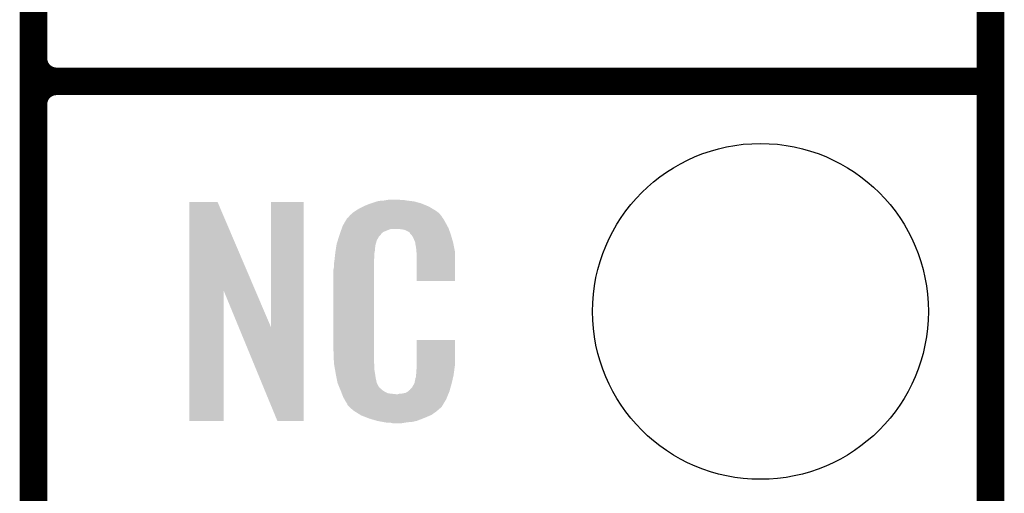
# Model space of a CAD drawing. Extents: x -1.3 to 24.2, y -3.9 to 53.4.
# Tile 19 of 61: x 18.8 to 24.2, y 9.2 to 11.8. Entities that reach past the tile are written whole.
import ezdxf

# ---------------------------------------------------------------- set-up
doc = ezdxf.new("R2010")
doc.units = 0
doc.layers.get('0').update_dxf_attribs({"linetype": 'CONTINUOUS'})
for name, color, linetype in [('UART_I2C_SPI_2_CLICK_V100_GKO', 5, 'CONTINUOUS'), ('UART_I2C_SPI_2_CLICK_V100_GTO', 14, 'CONTINUOUS'), ('UART_I2C_SPI_2_CLICK_V100_GTS', 12, 'CONTINUOUS')]:
    doc.layers.add(name, color=color, linetype=linetype)

# ---------------------------------------------------------------- blocks, each defined once
blk = doc.blocks.new('ROUND_16')
blk.add_circle((0, 0), 0.9271)

msp = doc.modelspace()

# ---------------------------------------------------------------- linework, layer by layer
at = {"layer": 'UART_I2C_SPI_2_CLICK_V100_GKO', "const_width": 0.1524}
msp.add_lwpolyline([(24.13, -1.27), (24.13, 53.34)], dxfattribs=at)
at = {"layer": 'UART_I2C_SPI_2_CLICK_V100_GTO', "const_width": 0.1524}
for points in [[(18.8468, -0.5588), (18.8468, 18.3388)], [(18.8468, 11.557), (18.8468, 13.843)], [(18.9738, 11.43), (24.13, 11.43)], [(18.9738, 11.43), (24.13, 11.43)], [(18.8468, 9.017), (18.8468, 11.303)]]:
    msp.add_lwpolyline(points, dxfattribs=at)
for points in [[(18.8468, 11.557, 0.4142136), (18.9738, 11.43)], [(18.9738, 11.43, 0.4142136), (18.8468, 11.303)], [(18.9738, 11.43, 0.4142136), (18.8468, 11.303)]]:
    msp.add_lwpolyline(points, format="xyb", dxfattribs=at)
at = {"layer": 'UART_I2C_SPI_2_CLICK_V100_GTO'}
for points in [[(19.707872, 10.276728), (19.70788, 10.764506), (20.070862, 10.276728), (19.862804, 10.764506)], [(19.70788, 10.764506), (19.707882, 10.76452), (19.862804, 10.764506), (19.707882, 10.76452)], [(20.15744, 10.073748), (20.15746, 10.764498), (20.337766, 10.073748), (20.33778, 10.764498)], [(20.15746, 10.764498), (20.157462, 10.76452), (20.33778, 10.764498), (20.157462, 10.76452)], [(20.7264, 10.76198), (20.743334, 10.76706), (20.966432, 10.76198), (20.947382, 10.76706)], [(20.743334, 10.76706), (20.751802, 10.7696), (20.947382, 10.76706), (20.927062, 10.7696)], [(20.751802, 10.7696), (20.78228, 10.77214), (20.927062, 10.7696), (20.90674, 10.77214)], [(20.78228, 10.77214), (20.79752, 10.77468), (20.90674, 10.77214), (20.891502, 10.77468)], [(20.79752, 10.77468), (20.812762, 10.77722), (20.876262, 10.77468), (20.863562, 10.77722)], [(20.608834, 10.70356), (20.614642, 10.70864), (21.084542, 10.70356), (21.077432, 10.70864)], [(20.614642, 10.70864), (20.626618, 10.716262), (21.077432, 10.70864), (21.06676, 10.716262)], [(20.626618, 10.716262), (20.642582, 10.72642), (21.06676, 10.716262), (21.04983, 10.72642)], [(20.642582, 10.72642), (20.66798, 10.73912), (21.04983, 10.72642), (21.02866, 10.73912)], [(20.66798, 10.73912), (20.67814, 10.7442), (21.02866, 10.73912), (21.016324, 10.7442)], [(20.67814, 10.7442), (20.703538, 10.75436), (21.016324, 10.7442), (20.991652, 10.75436)], [(20.703538, 10.75436), (20.711158, 10.7569), (20.991652, 10.75436), (20.985482, 10.7569)], [(20.711158, 10.7569), (20.7264, 10.76198), (20.985482, 10.7569), (20.966432, 10.76198)], [(20.562644, 10.64768), (20.576094, 10.67054), (21.12264, 10.64768), (21.109942, 10.67054)], [(20.576094, 10.67054), (20.579086, 10.675622), (21.109942, 10.67054), (21.106132, 10.675622)], [(20.579086, 10.675622), (20.584162, 10.678164), (21.106132, 10.675622), (21.104224, 10.678164)], [(20.584162, 10.678164), (20.58619, 10.6807), (21.104224, 10.678164), (21.102322, 10.6807)], [(20.58619, 10.6807), (20.59025, 10.685776), (21.102322, 10.6807), (21.099782, 10.685776)], [(20.59025, 10.685776), (20.59432, 10.690862), (21.099782, 10.685776), (21.095424, 10.690862)], [(20.59432, 10.690862), (20.608834, 10.70356), (21.095424, 10.690862), (21.084542, 10.70356)], [(20.542122, 10.599418), (20.547454, 10.614658), (20.77974, 10.599418), (20.817836, 10.614658)], [(20.547454, 10.614658), (20.547456, 10.61466), (20.817836, 10.614658), (20.866098, 10.61466)], [(20.547456, 10.61466), (20.549232, 10.619738), (21.139694, 10.61466), (21.13788, 10.619738)], [(20.549232, 10.619738), (20.55368, 10.632442), (21.13788, 10.619738), (21.130952, 10.632442)], [(20.55368, 10.632442), (20.562644, 10.64768), (21.130952, 10.632442), (21.12264, 10.64768)], [(20.88388, 10.61212), (20.866098, 10.61466), (21.140602, 10.61212), (21.139694, 10.61466)], [(20.896578, 10.60958), (20.88388, 10.61212), (21.141508, 10.60958), (21.140602, 10.61212)], [(20.921974, 10.596882), (20.896578, 10.60958), (21.146044, 10.596882), (21.141508, 10.60958)], [(20.52066, 10.533382), (20.526272, 10.551158), (20.73679, 10.533382), (20.741638, 10.551158)], [(20.526272, 10.551158), (20.533492, 10.574018), (20.741638, 10.551158), (20.754338, 10.574018)], [(20.533492, 10.574018), (20.5359, 10.58164), (20.754338, 10.574018), (20.761958, 10.58164)], [(20.5359, 10.58164), (20.536788, 10.58418), (20.761958, 10.58164), (20.764498, 10.58418)], [(20.536788, 10.58418), (20.538564, 10.589256), (20.764498, 10.58418), (20.767038, 10.589256)], [(20.538564, 10.589256), (20.542122, 10.599418), (20.767038, 10.589256), (20.77974, 10.599418)], [(20.924518, 10.591804), (20.921974, 10.596882), (21.147856, 10.591804), (21.146044, 10.596882)], [(20.931054, 10.58418), (20.924518, 10.591804), (21.150578, 10.58418), (21.147856, 10.591804)], [(20.939758, 10.574022), (20.931054, 10.58418), (21.153568, 10.574022), (21.150578, 10.58418)], [(20.94992, 10.55116), (20.939758, 10.574022), (21.160292, 10.55116), (21.153568, 10.574022)], [(20.953984, 10.541002), (20.94992, 10.55116), (21.16328, 10.541002), (21.160292, 10.55116)], [(20.51304, 10.48512), (20.514642, 10.495278), (20.729448, 10.48512), (20.73148, 10.495278)], [(20.514642, 10.495278), (20.516648, 10.507978), (20.73148, 10.495278), (20.73148, 10.507978)], [(20.516648, 10.507978), (20.518252, 10.518138), (20.73148, 10.507978), (20.73402, 10.518138)], [(20.518252, 10.518138), (20.519054, 10.523218), (20.73402, 10.518138), (20.73402, 10.523218)], [(20.519054, 10.523218), (20.52066, 10.533382), (20.73402, 10.523218), (20.73679, 10.533382)], [(20.954998, 10.538464), (20.953984, 10.541002), (21.163788, 10.538464), (21.16328, 10.541002)], [(20.955, 10.530842), (20.954998, 10.538464), (21.165312, 10.530842), (21.163788, 10.538464)], [(20.95754, 10.518138), (20.955, 10.530842), (21.167854, 10.518138), (21.165312, 10.530842)], [(20.96008, 10.50036), (20.95754, 10.518138), (21.171408, 10.50036), (21.167854, 10.518138)], [(20.960862, 10.490198), (20.96008, 10.50036), (21.17344, 10.490198), (21.171408, 10.50036)], [(20.50542, 10.42162), (20.50796, 10.4394), (20.7264, 10.42162), (20.7264, 10.4394)], [(20.50796, 10.4394), (20.508242, 10.441938), (20.7264, 10.4394), (20.7264, 10.441938)], [(20.508242, 10.441938), (20.5105, 10.46226), (20.7264, 10.441938), (20.72894, 10.46226)], [(20.5105, 10.46226), (20.512756, 10.482578), (20.72894, 10.46226), (20.72894, 10.482578)], [(20.512756, 10.482578), (20.51304, 10.48512), (20.72894, 10.482578), (20.729448, 10.48512)], [(20.96262, 10.46734), (20.960862, 10.490198), (21.173436, 10.46734), (21.17344, 10.490198)], [(20.96262, 10.327662), (20.96262, 10.46734), (21.173418, 10.327662), (21.173436, 10.46734)], [(20.50288, 10.391142), (20.50542, 10.403842), (20.7264, 10.391142), (20.7264, 10.403842)], [(20.50288, 9.94156), (20.50288, 10.391142), (20.7264, 9.94156), (20.7264, 10.391142)], [(20.50542, 10.403842), (20.50542, 10.42162), (20.7264, 10.403842), (20.7264, 10.42162)], [(21.173418, 10.32764), (20.96262, 10.327662), (21.173418, 10.32764), (21.173418, 10.327662)], [(19.70786, 9.555502), (19.707872, 10.276728), (19.895798, 9.555502), (19.89582, 10.276728)], [(19.979456, 10.073748), (19.89582, 10.276728), (20.15744, 10.073748), (20.070862, 10.276728)], [(20.192996, 9.555494), (19.979456, 10.073748), (20.337758, 9.555494), (20.337766, 10.073748)], [(20.96262, 9.86282), (20.96264, 10.002498), (21.17344, 9.86282), (21.17344, 10.002498)], [(20.96264, 10.002498), (20.962642, 10.00252), (21.17344, 10.002498), (20.962642, 10.00252)], [(20.505232, 9.87806), (20.50288, 9.94156), (20.7264, 9.87806), (20.7264, 9.94156)], [(20.50542, 9.872982), (20.505232, 9.87806), (20.727126, 9.872982), (20.7264, 9.87806)], [(20.50763, 9.860278), (20.50542, 9.872982), (20.72894, 9.860278), (20.727126, 9.872982)], [(20.511606, 9.837418), (20.50763, 9.860278), (20.72894, 9.837418), (20.72894, 9.860278)], [(20.96008, 9.83234), (20.961894, 9.84504), (21.169206, 9.83234), (21.1709, 9.84504)], [(20.961894, 9.84504), (20.96262, 9.850122), (21.1709, 9.84504), (21.171626, 9.850122)], [(20.96262, 9.850122), (20.96262, 9.86282), (21.171626, 9.850122), (21.17344, 9.86282)], [(20.51558, 9.81456), (20.511606, 9.837418), (20.73255, 9.81456), (20.72894, 9.837418)], [(20.520662, 9.78916), (20.51558, 9.81456), (20.73656, 9.78916), (20.73255, 9.81456)], [(20.525234, 9.766298), (20.520662, 9.78916), (20.74164, 9.766298), (20.73656, 9.78916)], [(20.949922, 9.763762), (20.955, 9.789162), (21.15566, 9.763762), (21.161636, 9.789162)], [(20.955, 9.789162), (20.955002, 9.791704), (21.161636, 9.789162), (21.162234, 9.791704)], [(20.955002, 9.791704), (20.95754, 9.796784), (21.162234, 9.791704), (21.163428, 9.796784)], [(20.95754, 9.804402), (20.958048, 9.806942), (21.165222, 9.804402), (21.16582, 9.806942)], [(20.95754, 9.796784), (20.95754, 9.804402), (21.163428, 9.796784), (21.165222, 9.804402)], [(20.958048, 9.806942), (20.96008, 9.817102), (21.16582, 9.806942), (21.167174, 9.817102)], [(20.96008, 9.817102), (20.96008, 9.83234), (21.167174, 9.817102), (21.169206, 9.83234)], [(20.52574, 9.763762), (20.525234, 9.766298), (20.74291, 9.763762), (20.74164, 9.766298)], [(20.533062, 9.74598), (20.52574, 9.763762), (20.751802, 9.74598), (20.74291, 9.763762)], [(20.53411, 9.743436), (20.533062, 9.74598), (20.754342, 9.743436), (20.751802, 9.74598)], [(20.5362, 9.73836), (20.53411, 9.743436), (20.756884, 9.73836), (20.754342, 9.743436)], [(20.538292, 9.733278), (20.5362, 9.73836), (20.764502, 9.733278), (20.756884, 9.73836)], [(20.54143, 9.72566), (20.538292, 9.733278), (20.77212, 9.72566), (20.764502, 9.733278)], [(20.924526, 9.725674), (20.927062, 9.73074), (21.14508, 9.725674), (21.146488, 9.73074)], [(20.927062, 9.73074), (20.937222, 9.740902), (21.146488, 9.73074), (21.14931, 9.740902)], [(20.937222, 9.740902), (20.94992, 9.76376), (21.14931, 9.740902), (21.15566, 9.76376)], [(20.94992, 9.76376), (20.949922, 9.763762), (21.15566, 9.76376), (21.15566, 9.763762)], [(20.54352, 9.72058), (20.54143, 9.72566), (20.779742, 9.72058), (20.77212, 9.72566)], [(20.545474, 9.7155), (20.54352, 9.72058), (20.787362, 9.7155), (20.779742, 9.72058)], [(20.548406, 9.70788), (20.545474, 9.7155), (20.802604, 9.70788), (20.787362, 9.7155)], [(20.55036, 9.7028), (20.548406, 9.70788), (20.848322, 9.7028), (20.802604, 9.70788)], [(20.55622, 9.68756), (20.55036, 9.7028), (21.130408, 9.68756), (21.136684, 9.7028)], [(20.563278, 9.67486), (20.55622, 9.68756), (21.12518, 9.67486), (21.130408, 9.68756)], [(20.848322, 9.7028), (20.858482, 9.702802), (21.136684, 9.7028), (21.136686, 9.702802)], [(20.858482, 9.702802), (20.866104, 9.70534), (21.136686, 9.702802), (21.13773, 9.70534)], [(20.876262, 9.70534), (20.901662, 9.71042), (21.13773, 9.70534), (21.139822, 9.71042)], [(20.901662, 9.71042), (20.914354, 9.718038), (21.139822, 9.71042), (21.14296, 9.718038)], [(20.914354, 9.718038), (20.914362, 9.718042), (21.14296, 9.718038), (21.14296, 9.718042)], [(20.914362, 9.718042), (20.921986, 9.72566), (21.14296, 9.718042), (21.145076, 9.72566)], [(20.921986, 9.72566), (20.924526, 9.725674), (21.145076, 9.72566), (21.14508, 9.725674)], [(20.568922, 9.664698), (20.563278, 9.67486), (21.119082, 9.664698), (21.12518, 9.67486)], [(20.579076, 9.649466), (20.568922, 9.664698), (21.109942, 9.649466), (21.119082, 9.664698)], [(20.57908, 9.644386), (20.579076, 9.649466), (21.106894, 9.644386), (21.109942, 9.649466)], [(20.586704, 9.63676), (20.57908, 9.644386), (21.10232, 9.63676), (21.106894, 9.644386)], [(20.591784, 9.631678), (20.586704, 9.63676), (21.099776, 9.631678), (21.10232, 9.63676)], [(20.59686, 9.626598), (20.591784, 9.631678), (21.093426, 9.626598), (21.099776, 9.631678)], [(20.602786, 9.62152), (20.59686, 9.626598), (21.08708, 9.62152), (21.093426, 9.626598)], [(20.614638, 9.61136), (20.602786, 9.62152), (21.075228, 9.61136), (21.08708, 9.62152)], [(20.622768, 9.60628), (20.614638, 9.61136), (21.069302, 9.60628), (21.075228, 9.61136)], [(20.65122, 9.5885), (20.622768, 9.60628), (21.0439, 9.5885), (21.069302, 9.60628)], [(20.65528, 9.585962), (20.65122, 9.5885), (21.037978, 9.585962), (21.0439, 9.5885)], [(20.687936, 9.57326), (20.65528, 9.585962), (21.00834, 9.57326), (21.037978, 9.585962)], [(20.701, 9.568178), (20.687936, 9.57326), (20.99527, 9.568178), (21.00834, 9.57326)], [(20.744178, 9.55548), (20.701, 9.568178), (20.962618, 9.55548), (20.99527, 9.568178)], [(19.895798, 9.55548), (19.70786, 9.555502), (19.895798, 9.55548), (19.895798, 9.555502)], [(20.337758, 9.55548), (20.192996, 9.555494), (20.337758, 9.55548), (20.337758, 9.555494)], [(20.771274, 9.5504), (20.744178, 9.55548), (20.939758, 9.5504), (20.962618, 9.55548)], [(20.78482, 9.54786), (20.771274, 9.5504), (20.91182, 9.54786), (20.939758, 9.5504)], [(20.800058, 9.54532), (20.78482, 9.54786), (20.896578, 9.54532), (20.91182, 9.54786)], [(20.827998, 9.54278), (20.817838, 9.54532), (20.881338, 9.54278), (20.896578, 9.54532)]]:
    msp.add_solid(points, dxfattribs=at)

# ---------------------------------------------------------------- block references
at = {"layer": 'UART_I2C_SPI_2_CLICK_V100_GTS'}
msp.add_blockref('ROUND_16', (22.86, 10.16), dxfattribs=at)

doc.saveas('drawing.dxf')
